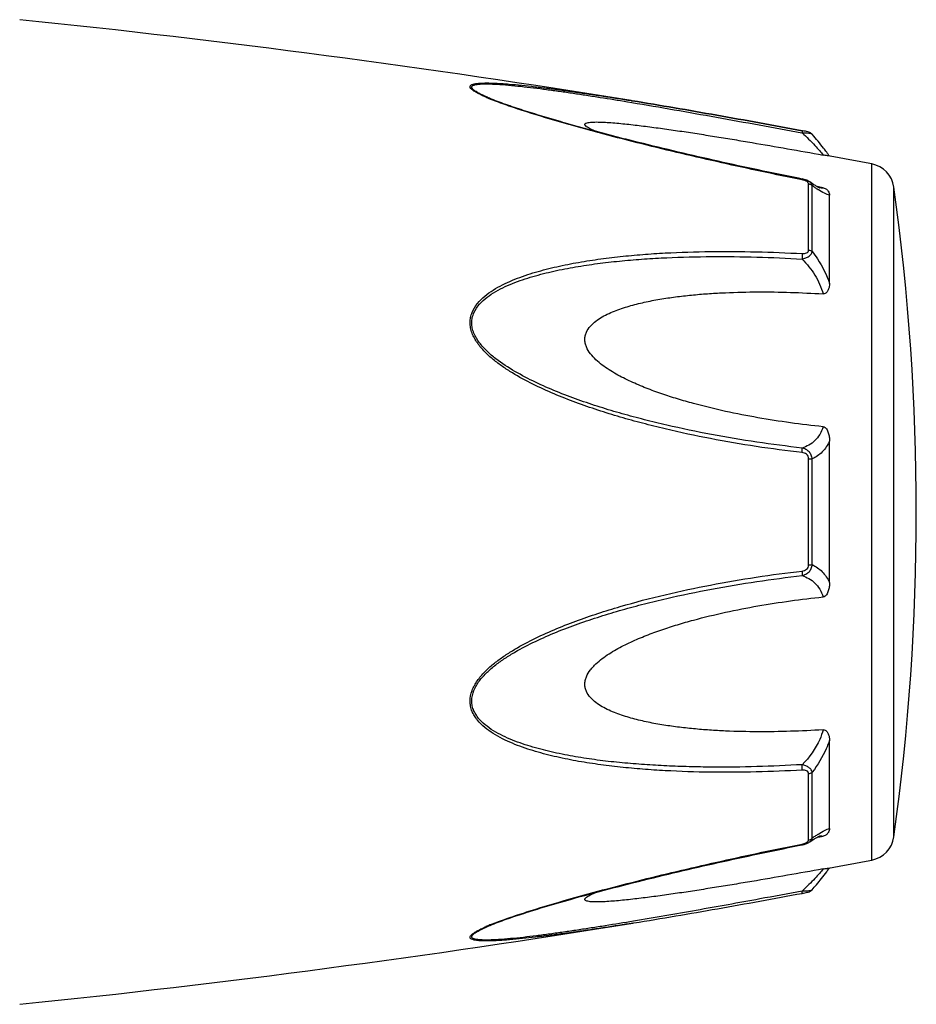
# Model space of a CAD drawing. Header units: millimetres. Extents: x 14365 to 105143, y -126377 to -22383.
# Tile 168 of 256: x 78311 to 78354, y -122801 to -122754. Entities that reach past the tile are written whole.
import ezdxf

# ---------------------------------------------------------------- set-up
doc = ezdxf.new("R2010")
doc.units = ezdxf.units.MM

msp = doc.modelspace()

# ---------------------------------------------------------------- linework, layer by layer
at = {"color": 0, "linetype": 'Continuous'}
for p, q in [((78333.553, -122757.816), (78333.55, -122757.815)), ((78340.087, -122757.981), (78340.297, -122758.015)), ((78340.263, -122757.926), (78340.282, -122757.929)), ((78340.282, -122757.929), (78340.311, -122757.934)), ((78340.311, -122757.934), (78340.282, -122757.929)), ((78348.348, -122759.453), (78348.366, -122759.456)), ((78348.385, -122759.355), (78348.368, -122759.352)), ((78348.844, -122759.523), (78348.844, -122759.523)), ((78351.666, -122793.938), (78351.666, -122760.929)), ((78348.372, -122761.643), (78348.197, -122761.608)), ((78348.672, -122765.011), (78348.672, -122761.869)), ((78348.724, -122761.778), (78348.723, -122761.777)), ((78348.732, -122761.783), (78348.724, -122761.778)), ((78348.85, -122765.082), (78348.85, -122761.959)), ((78349.209, -122762.031), (78349.079, -122762.006)), ((78349.198, -122762.067), (78349.197, -122762.066)), ((78349.358, -122762.059), (78349.209, -122762.031)), ((78352.715, -122792.839), (78352.715, -122762.028)), ((78349.666, -122766.593), (78349.666, -122762.409)), ((78349.666, -122780.781), (78349.666, -122774.069)), ((78348.672, -122779.944), (78348.672, -122774.904)), ((78348.85, -122779.93), (78348.85, -122774.918)), ((78349.666, -122792.449), (78349.666, -122788.261)), ((78348.672, -122792.988), (78348.672, -122789.842)), ((78348.85, -122792.898), (78348.85, -122789.771)), ((78349.076, -122792.854), (78349.203, -122792.829)), ((78349.196, -122792.792), (78349.196, -122792.792)), ((78349.203, -122792.829), (78349.358, -122792.8)), ((78348.181, -122793.253), (78348.373, -122793.215)), ((78348.723, -122793.08), (78348.724, -122793.08)), ((78348.724, -122793.08), (78348.732, -122793.074)), ((78333.574, -122797.036), (78333.575, -122797.035)), ((78340.339, -122796.928), (78340.386, -122796.921))]:
    msp.add_line(p, q, dxfattribs=at)
for centre, radius, start, end in [((78260.192, -123251.473), 500, 80.7849, 84.13647), ((78337.011, -122749.435), 9.088, 246.3609, 247.4013), ((78337.986, -122747.083), 11.634, 247.4181, 248.2786), ((78341.404, -122766.373), 10.1, 35.6084, 36.4199), ((78260.192, -123251.473), 499, 79.43712, 79.67776), ((78342.458, -122765.618), 8.803, 35.0395, 35.6116), ((78351.428, -122762.207), 1.3, 7.906, 79.4371), ((78348.096, -122763.038), 1.423, 75.2287, 78.791), ((78352.452, -122756.995), 6.132, 236.1693, 237.1241), ((78349.305, -122761.513), 0.564, 259.0707, 259.9327), ((78241.78, -122777.433), 112, 352.09404, 7.90596), ((78354.498, -122800.913), 9.805, 124.0491, 125.1691), ((78352.705, -122798.268), 6.609, 122.6489, 124.009), ((78351.428, -122792.66), 1.3, 280.5629, 352.094), ((78348.074, -122791.717), 1.527, 281.267, 282.0205), ((78348.587, -122792.988), 0.085, 350.9157, 359.9563), ((78341.492, -122788.566), 9.986, 323.6208, 324.6909), ((78260.192, -122303.394), 499, 280.32291, 280.56288), ((78342.772, -122789.478), 8.414, 324.7207, 325.0122), ((78346.893, -122787.522), 8.129, 280.4499, 280.9409), ((78260.192, -122303.394), 500, 275.86353, 279.22391), ((78337.086, -122805.598), 9.277, 112.3067, 113.5832), ((78338.047, -122807.919), 11.789, 111.7794, 112.3431)]:
    msp.add_arc(centre, radius, start, end, dxfattribs=at)
for points, knots in [([(78333.366, -122757.761), (78333.288, -122757.726), (78333.142, -122757.659), (78332.941, -122757.555), (78332.798, -122757.469), (78332.709, -122757.398), (78332.654, -122757.344), (78332.616, -122757.281), (78332.635, -122757.223), (78332.669, -122757.191), (78332.718, -122757.164), (78332.781, -122757.143), (78332.857, -122757.125), (78332.98, -122757.106), (78333.156, -122757.093), (78333.387, -122757.088), (78333.64, -122757.092), (78333.909, -122757.103), (78334.189, -122757.12), (78334.58, -122757.15), (78335.083, -122757.197), (78335.7, -122757.266), (78336.33, -122757.343), (78336.971, -122757.428), (78337.62, -122757.519), (78338.274, -122757.615), (78339.156, -122757.749), (78339.82, -122757.854), (78340.263, -122757.926)], [0, 0, 0, 0, 0.02948, 0.055907, 0.078214, 0.087353, 0.094931, 0.105555, 0.109954, 0.115017, 0.121315, 0.129009, 0.138057, 0.148338, 0.172058, 0.199047, 0.228459, 0.259634, 0.292171, 0.325754, 0.395293, 0.467136, 0.540634, 0.615369, 0.691049, 0.767475, 0.844512, 1, 1, 1, 1]), ([(78333.55, -122757.815), (78333.469, -122757.781), (78333.315, -122757.714), (78333.1, -122757.611), (78332.942, -122757.524), (78332.837, -122757.454), (78332.777, -122757.407), (78332.733, -122757.361), (78332.706, -122757.318), (78332.7, -122757.274), (78332.721, -122757.237), (78332.76, -122757.209), (78332.815, -122757.186), (78332.883, -122757.167), (78332.998, -122757.147), (78333.165, -122757.134), (78333.388, -122757.13), (78333.634, -122757.135), (78333.99, -122757.153), (78334.459, -122757.189), (78335.041, -122757.248), (78335.642, -122757.318), (78336.257, -122757.397), (78336.882, -122757.483), (78337.514, -122757.575), (78338.152, -122757.671), (78339.01, -122757.805), (78339.656, -122757.909), (78340.087, -122757.981)], [0, 0, 0, 0, 0.03089, 0.059177, 0.083881, 0.094457, 0.103528, 0.11093, 0.116684, 0.121223, 0.125685, 0.131127, 0.137993, 0.146338, 0.156051, 0.17896, 0.205464, 0.234539, 0.265468, 0.331155, 0.400252, 0.471609, 0.544574, 0.618731, 0.693793, 0.769568, 0.845928, 1, 1, 1, 1]), ([(78348.197, -122761.608), (78346.923, -122761.353), (78345.017, -122760.951), (78342.491, -122760.368), (78340.921, -122759.988), (78339.673, -122759.674), (78338.745, -122759.431), (78337.825, -122759.182), (78336.917, -122758.927), (78336.024, -122758.664), (78335.156, -122758.394), (78334.331, -122758.117), (78333.801, -122757.92), (78333.55, -122757.815)], [0, 0, 0, 0, 0.25737, 0.385747, 0.513657, 0.577329, 0.64069, 0.703648, 0.766063, 0.827658, 0.887975, 0.946116, 1, 1, 1, 1]), ([(78348.367, -122761.68), (78347.093, -122761.426), (78345.188, -122761.024), (78342.662, -122760.442), (78340.782, -122759.987), (78339.227, -122759.589), (78337.997, -122759.256), (78336.792, -122758.918), (78335.614, -122758.567), (78334.481, -122758.192), (78333.94, -122757.995), (78333.68, -122757.891)], [0, 0, 0, 0, 0.256646, 0.384673, 0.512244, 0.638988, 0.701822, 0.764153, 0.886175, 0.944757, 1, 1, 1, 1]), ([(78340.297, -122758.015), (78341.634, -122758.238), (78344.319, -122758.709), (78347, -122759.202), (78348.348, -122759.453)], [0, 0, 0, 0, 0.497132, 1, 1, 1, 1]), ([(78340.311, -122757.934), (78341.648, -122758.151), (78344.335, -122758.614), (78347.018, -122759.103), (78348.367, -122759.352)], [0, 0, 0, 0, 0.496975, 1, 1, 1, 1]), ([(78348.368, -122759.352), (78347.02, -122759.103), (78344.337, -122758.614), (78341.649, -122758.151), (78340.311, -122757.934)], [0, 0, 0, 0, 0.502936, 1, 1, 1, 1]), ([(78338.566, -122759.382), (78338.517, -122759.361), (78338.424, -122759.32), (78338.296, -122759.258), (78338.19, -122759.197), (78338.119, -122759.145), (78338.082, -122759.104), (78338.067, -122759.077), (78338.065, -122759.05), (78338.076, -122759.026), (78338.099, -122759.007), (78338.145, -122758.984), (78338.224, -122758.964), (78338.338, -122758.949), (78338.526, -122758.938), (78338.79, -122758.941), (78339.13, -122758.957), (78339.492, -122758.984), (78339.868, -122759.019), (78340.253, -122759.06), (78340.646, -122759.106), (78341.043, -122759.156), (78341.445, -122759.209), (78341.987, -122759.283), (78342.669, -122759.382), (78343.493, -122759.508), (78344.323, -122759.639), (78345.156, -122759.775), (78346.273, -122759.963), (78347.675, -122760.205), (78348.796, -122760.405), (78349.358, -122760.506)], [0, 0, 0, 0, 0.013224, 0.025246, 0.035584, 0.043707, 0.046793, 0.049242, 0.051265, 0.053246, 0.055591, 0.058505, 0.066098, 0.075763, 0.087038, 0.112872, 0.141444, 0.171707, 0.203125, 0.235343, 0.268137, 0.301392, 0.33501, 0.368911, 0.437385, 0.506544, 0.576211, 0.646269, 0.71663, 0.85801, 1, 1, 1, 1]), ([(78348.368, -122759.352), (78348.371, -122759.352), (78348.372, -122759.365), (78348.373, -122759.383), (78348.37, -122759.417), (78348.368, -122759.442), (78348.366, -122759.456)], [0, 0, 0, 0, 0.078563, 0.274425, 0.586251, 1, 1, 1, 1]), ([(78348.366, -122759.456), (78348.421, -122759.454), (78348.526, -122759.454), (78348.666, -122759.463), (78348.764, -122759.481), (78348.819, -122759.503), (78348.838, -122759.516), (78348.844, -122759.524)], [0, 0, 0, 0, 0.33971, 0.636245, 0.862204, 0.94183, 1, 1, 1, 1]), ([(78348.366, -122759.456), (78348.575, -122759.648), (78348.859, -122759.928), (78349.182, -122760.286), (78349.308, -122760.439), (78349.358, -122760.506)], [0, 0, 0, 0, 0.588807, 0.825815, 1, 1, 1, 1]), ([(78348.844, -122759.524), (78348.816, -122759.49), (78348.749, -122759.442), (78348.634, -122759.406), (78348.515, -122759.38), (78348.43, -122759.363), (78348.385, -122759.355)], [0, 0, 0, 0, 0.265729, 0.479644, 0.722816, 1, 1, 1, 1]), ([(78349.531, -122760.377), (78349.483, -122760.312), (78349.263, -122760.02), (78349.031, -122759.738), (78348.845, -122759.524)], [0, 0, 0, 0, 0.221481, 1, 1, 1, 1]), ([(78349.605, -122760.549), (78349.593, -122760.547), (78349.51, -122760.533), (78349.428, -122760.519), (78349.358, -122760.506)], [0, 0, 0, 0, 0.14802, 1, 1, 1, 1]), ([(78348.367, -122761.68), (78348.368, -122761.675), (78348.369, -122761.666), (78348.372, -122761.654), (78348.371, -122761.647), (78348.373, -122761.643), (78348.372, -122761.643)], [0, 0, 0, 0, 0.428218, 0.741394, 0.932956, 1, 1, 1, 1]), ([(78348.507, -122761.719), (78348.496, -122761.715), (78348.45, -122761.699), (78348.403, -122761.687), (78348.367, -122761.68)], [0, 0, 0, 0, 0.246414, 1, 1, 1, 1]), ([(78348.576, -122761.75), (78348.571, -122761.747), (78348.548, -122761.735), (78348.525, -122761.725), (78348.507, -122761.719)], [0, 0, 0, 0, 0.241505, 1, 1, 1, 1]), ([(78348.644, -122761.802), (78348.64, -122761.797), (78348.62, -122761.776), (78348.595, -122761.76), (78348.576, -122761.75)], [0, 0, 0, 0, 0.225244, 1, 1, 1, 1]), ([(78348.724, -122761.777), (78348.713, -122761.77), (78348.668, -122761.741), (78348.621, -122761.718), (78348.584, -122761.704)], [0, 0, 0, 0, 0.247211, 1, 1, 1, 1]), ([(78348.672, -122761.869), (78348.672, -122761.864), (78348.67, -122761.839), (78348.656, -122761.816), (78348.644, -122761.802)], [0, 0, 0, 0, 0.225175, 1, 1, 1, 1]), ([(78348.672, -122761.869), (78348.689, -122761.872), (78348.755, -122761.887), (78348.816, -122761.923), (78348.85, -122761.959)], [0, 0, 0, 0, 0.258764, 1, 1, 1, 1]), ([(78348.85, -122761.959), (78348.845, -122761.924), (78348.814, -122761.853), (78348.757, -122761.801), (78348.724, -122761.778)], [0, 0, 0, 0, 0.468978, 1, 1, 1, 1]), ([(78349.065, -122761.998), (78349.041, -122761.984), (78348.927, -122761.916), (78348.817, -122761.842), (78348.732, -122761.783)], [0, 0, 0, 0, 0.212027, 1, 1, 1, 1]), ([(78349.038, -122762.088), (78349.023, -122762.078), (78348.96, -122762.036), (78348.898, -122761.992), (78348.85, -122761.959)], [0, 0, 0, 0, 0.242177, 1, 1, 1, 1]), ([(78349.202, -122762.067), (78349.204, -122762.068), (78349.207, -122762.069), (78349.211, -122762.069), (78349.203, -122762.067), (78349.198, -122762.065), (78349.179, -122762.058), (78349.158, -122762.047), (78349.131, -122762.034), (78349.099, -122762.017), (78349.077, -122762.005), (78349.065, -122761.998)], [0, 0, 0, 0, 0.050729, 0.053439, 0.064665, 0.125059, 0.230112, 0.374221, 0.553235, 0.763061, 1, 1, 1, 1]), ([(78349.358, -122762.059), (78349.348, -122762.064), (78349.299, -122762.08), (78349.246, -122762.075), (78349.206, -122762.068)], [0, 0, 0, 0, 0.213215, 1, 1, 1, 1]), ([(78349.358, -122762.059), (78349.39, -122762.066), (78349.448, -122762.083), (78349.537, -122762.136), (78349.61, -122762.213), (78349.656, -122762.312), (78349.666, -122762.378), (78349.666, -122762.409)], [0, 0, 0, 0, 0.19482, 0.35748, 0.608365, 0.813655, 1, 1, 1, 1]), ([(78349.666, -122762.409), (78349.628, -122762.402), (78349.546, -122762.377), (78349.362, -122762.294), (78349.222, -122762.208), (78349.123, -122762.144)], [0, 0, 0, 0, 0.189472, 0.420855, 1, 1, 1, 1]), ([(78348.366, -122774.616), (78347.64, -122774.533), (78346.189, -122774.34), (78344.024, -122773.971), (78342.231, -122773.584), (78340.805, -122773.23), (78339.74, -122772.938), (78338.684, -122772.611), (78337.638, -122772.247), (78336.607, -122771.842), (78335.597, -122771.383), (78334.783, -122770.943), (78334.163, -122770.542), (78333.72, -122770.211), (78333.312, -122769.844), (78332.961, -122769.43), (78332.74, -122769.04), (78332.642, -122768.706), (78332.617, -122768.452), (78332.643, -122768.203), (78332.739, -122767.889), (78332.957, -122767.535), (78333.312, -122767.188), (78333.722, -122766.899), (78334.165, -122766.654), (78334.787, -122766.371), (78335.603, -122766.086), (78336.612, -122765.82), (78337.643, -122765.61), (78338.688, -122765.444), (78339.744, -122765.315), (78340.808, -122765.217), (78342.236, -122765.123), (78344.033, -122765.07), (78346.197, -122765.083), (78347.643, -122765.14), (78348.367, -122765.18)], [0, 0, 0, 0, 0.063635, 0.127396, 0.191296, 0.223303, 0.255348, 0.287434, 0.319562, 0.351727, 0.383919, 0.416107, 0.432182, 0.448215, 0.464156, 0.479907, 0.495291, 0.502793, 0.510127, 0.517331, 0.52445, 0.538608, 0.552922, 0.567437, 0.582127, 0.596956, 0.626929, 0.657232, 0.687777, 0.718508, 0.74939, 0.780398, 0.811517, 0.874045, 0.936883, 1, 1, 1, 1]), ([(78348.365, -122774.399), (78347.647, -122774.318), (78346.213, -122774.131), (78344.071, -122773.775), (78342.297, -122773.402), (78340.886, -122773.06), (78339.831, -122772.78), (78338.785, -122772.466), (78337.748, -122772.117), (78336.724, -122771.729), (78335.719, -122771.291), (78334.745, -122770.786), (78333.977, -122770.289), (78333.421, -122769.821), (78333.118, -122769.486), (78332.918, -122769.191), (78332.799, -122768.957), (78332.721, -122768.712), (78332.694, -122768.461), (78332.722, -122768.215), (78332.826, -122767.907), (78333.056, -122767.566), (78333.423, -122767.239), (78333.839, -122766.97), (78334.286, -122766.742), (78334.753, -122766.546), (78335.234, -122766.376), (78335.89, -122766.178), (78336.729, -122765.974), (78337.753, -122765.783), (78338.789, -122765.633), (78339.836, -122765.518), (78340.889, -122765.431), (78342.303, -122765.351), (78344.08, -122765.311), (78346.221, -122765.334), (78347.65, -122765.396), (78348.366, -122765.438)], [0, 0, 0, 0, 0.063589, 0.127295, 0.191136, 0.223111, 0.255121, 0.287171, 0.319267, 0.351401, 0.383569, 0.41575, 0.447866, 0.463844, 0.479652, 0.487454, 0.495134, 0.502662, 0.51, 0.517195, 0.524298, 0.538439, 0.552765, 0.567303, 0.582017, 0.596869, 0.611832, 0.626888, 0.657217, 0.687781, 0.718525, 0.749415, 0.780427, 0.811548, 0.874072, 0.936899, 1, 1, 1, 1]), ([(78348.366, -122765.438), (78348.426, -122765.424), (78348.54, -122765.39), (78348.691, -122765.313), (78348.804, -122765.212), (78348.844, -122765.124), (78348.85, -122765.082)], [0, 0, 0, 0, 0.291894, 0.562609, 0.798475, 1, 1, 1, 1]), ([(78348.367, -122765.18), (78348.371, -122765.22), (78348.374, -122765.306), (78348.37, -122765.392), (78348.366, -122765.438)], [0, 0, 0, 0, 0.467767, 1, 1, 1, 1]), ([(78348.367, -122765.18), (78348.404, -122765.182), (78348.476, -122765.181), (78348.578, -122765.158), (78348.656, -122765.099), (78348.672, -122765.038), (78348.672, -122765.011)], [0, 0, 0, 0, 0.287056, 0.554503, 0.787456, 1, 1, 1, 1]), ([(78348.672, -122765.011), (78348.689, -122765.013), (78348.753, -122765.025), (78348.814, -122765.052), (78348.85, -122765.082)], [0, 0, 0, 0, 0.266982, 1, 1, 1, 1]), ([(78348.85, -122765.082), (78348.936, -122765.195), (78349.266, -122765.665), (78349.524, -122766.185), (78349.666, -122766.593)], [0, 0, 0, 0, 0.246978, 1, 1, 1, 1]), ([(78348.366, -122765.438), (78348.596, -122765.666), (78349.005, -122766.177), (78349.276, -122766.778), (78349.358, -122767.092)], [0, 0, 0, 0, 0.500208, 1, 1, 1, 1]), ([(78349.666, -122766.593), (78349.666, -122766.644), (78349.657, -122766.748), (78349.622, -122766.873), (78349.574, -122766.966), (78349.524, -122767.031), (78349.452, -122767.084), (78349.39, -122767.094), (78349.358, -122767.092)], [0, 0, 0, 0, 0.238003, 0.476366, 0.597445, 0.721615, 0.853559, 1, 1, 1, 1]), ([(78349.358, -122773.387), (78348.842, -122773.335), (78347.81, -122773.212), (78346.269, -122772.971), (78344.734, -122772.672), (78343.465, -122772.365), (78342.46, -122772.076), (78341.712, -122771.835), (78340.973, -122771.565), (78340.247, -122771.258), (78339.66, -122770.964), (78339.211, -122770.693), (78338.888, -122770.47), (78338.587, -122770.221), (78338.324, -122769.939), (78338.156, -122769.666), (78338.079, -122769.43), (78338.06, -122769.25), (78338.079, -122769.073), (78338.155, -122768.851), (78338.322, -122768.606), (78338.588, -122768.372), (78338.889, -122768.177), (78339.212, -122768.013), (78339.663, -122767.824), (78340.251, -122767.636), (78340.976, -122767.46), (78341.714, -122767.323), (78342.462, -122767.216), (78343.216, -122767.133), (78343.975, -122767.072), (78344.994, -122767.016), (78346.274, -122766.988), (78347.815, -122767.01), (78348.843, -122767.059), (78349.358, -122767.092)], [0, 0, 0, 0, 0.063495, 0.12712, 0.190878, 0.25478, 0.286791, 0.31884, 0.350926, 0.383041, 0.415158, 0.431203, 0.447213, 0.463143, 0.478902, 0.4943, 0.5018, 0.509129, 0.516317, 0.523425, 0.537606, 0.551987, 0.566584, 0.581352, 0.596258, 0.626376, 0.656797, 0.687441, 0.718253, 0.749203, 0.780268, 0.811433, 0.874017, 0.936884, 1, 1, 1, 1]), ([(78349.358, -122773.387), (78349.321, -122773.516), (78349.22, -122773.757), (78348.986, -122774.056), (78348.695, -122774.271), (78348.477, -122774.363), (78348.365, -122774.399)], [0, 0, 0, 0, 0.272929, 0.523074, 0.761734, 1, 1, 1, 1]), ([(78349.358, -122773.387), (78349.391, -122773.391), (78349.457, -122773.417), (78349.525, -122773.494), (78349.575, -122773.582), (78349.622, -122773.706), (78349.657, -122773.869), (78349.666, -122774.002), (78349.666, -122774.068)], [0, 0, 0, 0, 0.125535, 0.252013, 0.377694, 0.502869, 0.751849, 1, 1, 1, 1]), ([(78349.666, -122774.069), (78349.579, -122774.258), (78349.355, -122774.599), (78349.022, -122774.835), (78348.85, -122774.918)], [0, 0, 0, 0, 0.522223, 1, 1, 1, 1]), ([(78348.85, -122774.918), (78348.844, -122774.856), (78348.811, -122774.731), (78348.7, -122774.573), (78348.546, -122774.459), (78348.426, -122774.414), (78348.365, -122774.399)], [0, 0, 0, 0, 0.250125, 0.500215, 0.750197, 1, 1, 1, 1]), ([(78348.366, -122774.616), (78348.369, -122774.574), (78348.373, -122774.502), (78348.371, -122774.429), (78348.365, -122774.399)], [0, 0, 0, 0, 0.583261, 1, 1, 1, 1]), ([(78348.672, -122774.904), (78348.672, -122774.865), (78348.658, -122774.787), (78348.585, -122774.692), (78348.48, -122774.637), (78348.404, -122774.621), (78348.366, -122774.616)], [0, 0, 0, 0, 0.249368, 0.500015, 0.750587, 1, 1, 1, 1]), ([(78348.672, -122774.904), (78348.689, -122774.904), (78348.749, -122774.907), (78348.808, -122774.911), (78348.85, -122774.918)], [0, 0, 0, 0, 0.284006, 1, 1, 1, 1]), ([(78348.366, -122789.673), (78347.642, -122789.713), (78346.196, -122789.772), (78344.032, -122789.787), (78342.235, -122789.727), (78340.807, -122789.634), (78339.743, -122789.538), (78338.687, -122789.408), (78337.642, -122789.241), (78336.611, -122789.031), (78335.602, -122788.764), (78334.787, -122788.479), (78334.164, -122788.195), (78333.722, -122787.95), (78333.313, -122787.661), (78333.016, -122787.369), (78332.826, -122787.102), (78332.713, -122786.883), (78332.641, -122786.646), (78332.609, -122786.311), (78332.7, -122785.882), (78332.959, -122785.417), (78333.312, -122785.004), (78333.72, -122784.637), (78334.163, -122784.306), (78334.783, -122783.905), (78335.597, -122783.465), (78336.607, -122783.006), (78337.639, -122782.601), (78338.685, -122782.238), (78340.092, -122781.804), (78341.87, -122781.337), (78344.025, -122780.883), (78346.19, -122780.51), (78347.641, -122780.316), (78348.367, -122780.232)], [0, 0, 0, 0, 0.063127, 0.125969, 0.188473, 0.219596, 0.250616, 0.281496, 0.312222, 0.342767, 0.373071, 0.403045, 0.417875, 0.432563, 0.447076, 0.461383, 0.468491, 0.475585, 0.482706, 0.489913, 0.504703, 0.520085, 0.535843, 0.551789, 0.567824, 0.583902, 0.616092, 0.648285, 0.680449, 0.712576, 0.744661, 0.808707, 0.872603, 0.936364, 1, 1, 1, 1]), ([(78348.366, -122780.449), (78348.427, -122780.434), (78348.546, -122780.389), (78348.701, -122780.275), (78348.811, -122780.117), (78348.844, -122779.993), (78348.85, -122779.93)], [0, 0, 0, 0, 0.249817, 0.499798, 0.74986, 1, 1, 1, 1]), ([(78348.367, -122780.232), (78348.37, -122780.274), (78348.374, -122780.346), (78348.371, -122780.419), (78348.366, -122780.449)], [0, 0, 0, 0, 0.582827, 1, 1, 1, 1]), ([(78348.367, -122780.232), (78348.405, -122780.227), (78348.481, -122780.211), (78348.585, -122780.156), (78348.658, -122780.061), (78348.672, -122779.983), (78348.672, -122779.944)], [0, 0, 0, 0, 0.249451, 0.500018, 0.750583, 1, 1, 1, 1]), ([(78348.672, -122779.944), (78348.689, -122779.944), (78348.749, -122779.942), (78348.808, -122779.937), (78348.85, -122779.93)], [0, 0, 0, 0, 0.284019, 1, 1, 1, 1]), ([(78348.85, -122779.93), (78349.022, -122780.014), (78349.354, -122780.251), (78349.579, -122780.592), (78349.666, -122780.781)], [0, 0, 0, 0, 0.477899, 1, 1, 1, 1]), ([(78348.365, -122789.415), (78347.649, -122789.456), (78346.22, -122789.519), (78344.433, -122789.54), (78343.01, -122789.516), (78341.947, -122789.476), (78340.888, -122789.415), (78339.834, -122789.332), (78338.788, -122789.217), (78337.752, -122789.064), (78336.728, -122788.874), (78335.724, -122788.63), (78334.91, -122788.367), (78334.286, -122788.105), (78333.839, -122787.878), (78333.423, -122787.608), (78333.117, -122787.333), (78332.918, -122787.076), (78332.798, -122786.865), (78332.72, -122786.633), (78332.685, -122786.301), (78332.785, -122785.876), (78333.058, -122785.423), (78333.422, -122785.026), (78333.837, -122784.675), (78334.284, -122784.359), (78334.907, -122783.976), (78335.719, -122783.555), (78336.724, -122783.117), (78337.749, -122782.729), (78338.786, -122782.382), (78339.833, -122782.069), (78340.886, -122781.785), (78342.297, -122781.443), (78344.073, -122781.079), (78346.214, -122780.718), (78347.648, -122780.53), (78348.366, -122780.449)], [0, 0, 0, 0, 0.063114, 0.125949, 0.157245, 0.188456, 0.219582, 0.250607, 0.281495, 0.312234, 0.342798, 0.373129, 0.40314, 0.417992, 0.432705, 0.447241, 0.461558, 0.468661, 0.475744, 0.482848, 0.490045, 0.504858, 0.520307, 0.536124, 0.552106, 0.56816, 0.584244, 0.616427, 0.648598, 0.680734, 0.712828, 0.744881, 0.776894, 0.808867, 0.872702, 0.936412, 1, 1, 1, 1]), ([(78348.366, -122780.449), (78348.478, -122780.485), (78348.695, -122780.578), (78348.986, -122780.793), (78349.221, -122781.092), (78349.321, -122781.333), (78349.358, -122781.462)], [0, 0, 0, 0, 0.238394, 0.476974, 0.727116, 1, 1, 1, 1]), ([(78349.666, -122780.781), (78349.666, -122780.848), (78349.657, -122780.98), (78349.622, -122781.143), (78349.575, -122781.268), (78349.525, -122781.356), (78349.457, -122781.432), (78349.391, -122781.459), (78349.358, -122781.462)], [0, 0, 0, 0, 0.248169, 0.497163, 0.622341, 0.748019, 0.874484, 1, 1, 1, 1]), ([(78349.358, -122787.761), (78348.843, -122787.793), (78347.815, -122787.842), (78346.274, -122787.864), (78344.994, -122787.836), (78343.975, -122787.779), (78343.216, -122787.718), (78342.462, -122787.635), (78341.714, -122787.528), (78340.976, -122787.39), (78340.251, -122787.214), (78339.663, -122787.026), (78339.212, -122786.837), (78338.889, -122786.673), (78338.588, -122786.478), (78338.323, -122786.243), (78338.154, -122785.999), (78338.079, -122785.777), (78338.06, -122785.599), (78338.08, -122785.419), (78338.156, -122785.183), (78338.289, -122784.965), (78338.454, -122784.771), (78338.637, -122784.587), (78338.888, -122784.379), (78339.211, -122784.155), (78339.66, -122783.885), (78340.248, -122783.59), (78340.973, -122783.283), (78341.712, -122783.013), (78342.46, -122782.772), (78343.465, -122782.484), (78344.734, -122782.177), (78346.269, -122781.878), (78347.81, -122781.638), (78348.842, -122781.515), (78349.358, -122781.462)], [0, 0, 0, 0, 0.063112, 0.125975, 0.188555, 0.219719, 0.250782, 0.281729, 0.312543, 0.343186, 0.373609, 0.403727, 0.418634, 0.433407, 0.448005, 0.462391, 0.476578, 0.483689, 0.490881, 0.498215, 0.505719, 0.521118, 0.528977, 0.536891, 0.552822, 0.568831, 0.584876, 0.616992, 0.649103, 0.681187, 0.713234, 0.745242, 0.809138, 0.87289, 0.93651, 1, 1, 1, 1]), ([(78349.358, -122787.761), (78349.318, -122787.916), (78349.101, -122788.529), (78348.711, -122789.072), (78348.365, -122789.415)], [0, 0, 0, 0, 0.247925, 1, 1, 1, 1]), ([(78349.358, -122787.761), (78349.39, -122787.759), (78349.452, -122787.769), (78349.524, -122787.821), (78349.574, -122787.886), (78349.622, -122787.98), (78349.657, -122788.105), (78349.666, -122788.209), (78349.666, -122788.26)], [0, 0, 0, 0, 0.146355, 0.278259, 0.402425, 0.523518, 0.761934, 1, 1, 1, 1]), ([(78349.666, -122788.261), (78349.619, -122788.397), (78349.407, -122788.93), (78349.11, -122789.429), (78348.85, -122789.771)], [0, 0, 0, 0, 0.251574, 1, 1, 1, 1]), ([(78348.85, -122789.771), (78348.844, -122789.729), (78348.804, -122789.641), (78348.69, -122789.54), (78348.539, -122789.462), (78348.425, -122789.428), (78348.365, -122789.415)], [0, 0, 0, 0, 0.201639, 0.43756, 0.708236, 1, 1, 1, 1]), ([(78348.366, -122789.673), (78348.37, -122789.633), (78348.373, -122789.547), (78348.369, -122789.46), (78348.365, -122789.415)], [0, 0, 0, 0, 0.467922, 1, 1, 1, 1]), ([(78348.672, -122789.842), (78348.672, -122789.815), (78348.656, -122789.754), (78348.577, -122789.695), (78348.476, -122789.672), (78348.403, -122789.671), (78348.366, -122789.673)], [0, 0, 0, 0, 0.212614, 0.445637, 0.713059, 1, 1, 1, 1]), ([(78348.672, -122789.842), (78348.689, -122789.84), (78348.753, -122789.828), (78348.814, -122789.801), (78348.85, -122789.771)], [0, 0, 0, 0, 0.267018, 1, 1, 1, 1]), ([(78349.139, -122792.703), (78349.235, -122792.642), (78349.371, -122792.56), (78349.55, -122792.48), (78349.629, -122792.456), (78349.666, -122792.449)], [0, 0, 0, 0, 0.577794, 0.80943, 1, 1, 1, 1]), ([(78349.666, -122792.449), (78349.666, -122792.481), (78349.656, -122792.547), (78349.61, -122792.646), (78349.537, -122792.723), (78349.448, -122792.776), (78349.39, -122792.794), (78349.358, -122792.8)], [0, 0, 0, 0, 0.186516, 0.391937, 0.642812, 0.805374, 1, 1, 1, 1]), ([(78348.672, -122792.988), (78348.689, -122792.985), (78348.755, -122792.97), (78348.816, -122792.934), (78348.85, -122792.898)], [0, 0, 0, 0, 0.258792, 1, 1, 1, 1]), ([(78348.724, -122793.08), (78348.756, -122793.057), (78348.813, -122793.005), (78348.845, -122792.933), (78348.85, -122792.898)], [0, 0, 0, 0, 0.53106, 1, 1, 1, 1]), ([(78348.732, -122793.074), (78348.762, -122793.053), (78348.87, -122792.98), (78348.98, -122792.909), (78349.061, -122792.862)], [0, 0, 0, 0, 0.283099, 1, 1, 1, 1]), ([(78349.061, -122792.862), (78349.09, -122792.846), (78349.136, -122792.821), (78349.184, -122792.799), (78349.202, -122792.792)], [0, 0, 0, 0, 0.632551, 1, 1, 1, 1]), ([(78349.196, -122792.792), (78349.212, -122792.789), (78349.266, -122792.781), (78349.323, -122792.784), (78349.358, -122792.8)], [0, 0, 0, 0, 0.296315, 1, 1, 1, 1]), ([(78333.574, -122797.036), (78333.825, -122796.931), (78334.355, -122796.734), (78335.179, -122796.458), (78336.045, -122796.189), (78337.24, -122795.837), (78338.764, -122795.419), (78341.243, -122794.782), (78344.383, -122794.045), (78346.911, -122793.507), (78348.181, -122793.253)], [0, 0, 0, 0, 0.054079, 0.112293, 0.172626, 0.23422, 0.359577, 0.486553, 0.742745, 1, 1, 1, 1]), ([(78333.673, -122796.972), (78333.932, -122796.868), (78334.474, -122796.671), (78335.607, -122796.295), (78337.091, -122795.851), (78338.916, -122795.35), (78341.405, -122794.71), (78344.555, -122793.971), (78347.093, -122793.432), (78348.367, -122793.177)], [0, 0, 0, 0, 0.055213, 0.113792, 0.23581, 0.360995, 0.487722, 0.743348, 1, 1, 1, 1]), ([(78348.367, -122793.177), (78348.368, -122793.182), (78348.369, -122793.191), (78348.372, -122793.204), (78348.372, -122793.21), (78348.373, -122793.214), (78348.373, -122793.215)], [0, 0, 0, 0, 0.428099, 0.741246, 0.932847, 1, 1, 1, 1]), ([(78348.506, -122793.139), (78348.512, -122793.137), (78348.535, -122793.128), (78348.558, -122793.117), (78348.574, -122793.108)], [0, 0, 0, 0, 0.257368, 1, 1, 1, 1]), ([(78348.528, -122793.174), (78348.546, -122793.168), (78348.613, -122793.144), (78348.679, -122793.111), (78348.723, -122793.08)], [0, 0, 0, 0, 0.254193, 1, 1, 1, 1]), ([(78348.574, -122793.108), (78348.588, -122793.101), (78348.629, -122793.076), (78348.666, -122793.035), (78348.671, -122793.001)], [0, 0, 0, 0, 0.308636, 1, 1, 1, 1]), ([(78349.358, -122794.36), (78349.39, -122794.354), (78349.474, -122794.339), (78349.558, -122794.326), (78349.611, -122794.317)], [0, 0, 0, 0, 0.376124, 1, 1, 1, 1]), ([(78349.358, -122794.36), (78348.795, -122794.462), (78347.672, -122794.662), (78346.269, -122794.904), (78345.15, -122795.092), (78344.315, -122795.228), (78343.484, -122795.359), (78342.659, -122795.485), (78341.975, -122795.583), (78341.433, -122795.658), (78341.031, -122795.711), (78340.633, -122795.76), (78340.24, -122795.806), (78339.854, -122795.846), (78339.478, -122795.881), (78339.116, -122795.907), (78338.777, -122795.923), (78338.514, -122795.925), (78338.327, -122795.913), (78338.215, -122795.897), (78338.137, -122795.877), (78338.093, -122795.853), (78338.072, -122795.832), (78338.064, -122795.807), (78338.07, -122795.78), (78338.087, -122795.753), (78338.126, -122795.711), (78338.199, -122795.659), (78338.308, -122795.598), (78338.438, -122795.534), (78338.532, -122795.494), (78338.582, -122795.473)], [0, 0, 0, 0, 0.142006, 0.283398, 0.353765, 0.423828, 0.493495, 0.562647, 0.631121, 0.66502, 0.698626, 0.731869, 0.764656, 0.796849, 0.828224, 0.858442, 0.886945, 0.912611, 0.92378, 0.93331, 0.940718, 0.943524, 0.945777, 0.947738, 0.949832, 0.952411, 0.955637, 0.963997, 0.974507, 0.98666, 1, 1, 1, 1]), ([(78349.358, -122794.36), (78349.308, -122794.427), (78349.182, -122794.581), (78348.958, -122794.829), (78348.68, -122795.114), (78348.475, -122795.311), (78348.365, -122795.411)], [0, 0, 0, 0, 0.174298, 0.411219, 0.692021, 1, 1, 1, 1]), ([(78348.845, -122795.344), (78348.911, -122795.268), (78349.148, -122794.99), (78349.375, -122794.702), (78349.532, -122794.489)], [0, 0, 0, 0, 0.274505, 1, 1, 1, 1]), ([(78348.365, -122795.411), (78347.695, -122795.535), (78346.024, -122795.844), (78343.361, -122796.326), (78341.366, -122796.67), (78340.373, -122796.836)], [0, 0, 0, 0, 0.251917, 0.627872, 1, 1, 1, 1]), ([(78340.386, -122796.921), (78341.712, -122796.705), (78344.374, -122796.246), (78347.032, -122795.763), (78348.368, -122795.516)], [0, 0, 0, 0, 0.497068, 1, 1, 1, 1]), ([(78348.845, -122795.344), (78348.838, -122795.351), (78348.819, -122795.365), (78348.764, -122795.387), (78348.666, -122795.404), (78348.525, -122795.414), (78348.421, -122795.413), (78348.365, -122795.411)], [0, 0, 0, 0, 0.057868, 0.137343, 0.363312, 0.660033, 1, 1, 1, 1]), ([(78348.368, -122795.516), (78348.37, -122795.516), (78348.372, -122795.502), (78348.372, -122795.485), (78348.37, -122795.45), (78348.367, -122795.425), (78348.365, -122795.411)], [0, 0, 0, 0, 0.078467, 0.274376, 0.586265, 1, 1, 1, 1]), ([(78348.436, -122795.503), (78348.476, -122795.495), (78348.55, -122795.48), (78348.655, -122795.456), (78348.758, -122795.421), (78348.818, -122795.375), (78348.845, -122795.344)], [0, 0, 0, 0, 0.273626, 0.507992, 0.727544, 1, 1, 1, 1]), ([(78340.339, -122796.928), (78339.891, -122797.001), (78339.222, -122797.107), (78338.333, -122797.243), (78337.672, -122797.34), (78337.018, -122797.431), (78336.371, -122797.517), (78335.734, -122797.595), (78335.112, -122797.664), (78334.604, -122797.712), (78334.209, -122797.742), (78333.926, -122797.76), (78333.654, -122797.771), (78333.399, -122797.776), (78333.165, -122797.771), (78332.987, -122797.757), (78332.862, -122797.738), (78332.784, -122797.721), (78332.719, -122797.699), (78332.668, -122797.673), (78332.634, -122797.641), (78332.622, -122797.599), (78332.634, -122797.554), (78332.665, -122797.509), (78332.712, -122797.462), (78332.8, -122797.392), (78332.944, -122797.303), (78333.147, -122797.198), (78333.296, -122797.131), (78333.375, -122797.096)], [0, 0, 0, 0, 0.155309, 0.232207, 0.308518, 0.38411, 0.45876, 0.532202, 0.604002, 0.673502, 0.707078, 0.73962, 0.77081, 0.800217, 0.827213, 0.851007, 0.8614, 0.870581, 0.878415, 0.8848, 0.889847, 0.894233, 0.899058, 0.905123, 0.912705, 0.92179, 0.943969, 0.970425, 1, 1, 1, 1]), ([(78340.373, -122796.836), (78339.927, -122796.91), (78339.261, -122797.02), (78338.374, -122797.159), (78337.716, -122797.259), (78337.063, -122797.355), (78336.417, -122797.445), (78335.781, -122797.528), (78335.157, -122797.603), (78334.554, -122797.666), (78334.066, -122797.705), (78333.695, -122797.725), (78333.438, -122797.732), (78333.204, -122797.73), (78333.027, -122797.718), (78332.904, -122797.699), (78332.829, -122797.682), (78332.769, -122797.659), (78332.725, -122797.632), (78332.701, -122797.593), (78332.705, -122797.548), (78332.732, -122797.504), (78332.776, -122797.457), (78332.837, -122797.408), (78332.944, -122797.336), (78333.107, -122797.245), (78333.329, -122797.139), (78333.49, -122797.07), (78333.574, -122797.036)], [0, 0, 0, 0, 0.153439, 0.229445, 0.304902, 0.379707, 0.453642, 0.526452, 0.597735, 0.666841, 0.732698, 0.763801, 0.793118, 0.81995, 0.843381, 0.853458, 0.862207, 0.869459, 0.875128, 0.87961, 0.884095, 0.889726, 0.896977, 0.905865, 0.916254, 0.94079, 0.969089, 1, 1, 1, 1])]:
    msp.add_open_spline(points, degree=3, knots=knots, dxfattribs=at)
for points in [[(78348.584, -122761.704), (78348.543, -122761.687), (78348.501, -122761.674), (78348.459, -122761.663)], [(78348.367, -122793.177), (78348.398, -122793.171), (78348.428, -122793.163), (78348.458, -122793.155)], [(78348.392, -122793.211), (78348.438, -122793.201), (78348.484, -122793.189), (78348.528, -122793.174)], [(78348.458, -122793.155), (78348.474, -122793.15), (78348.49, -122793.145), (78348.506, -122793.139)]]:
    msp.add_open_spline(points, degree=3, dxfattribs=at)

doc.saveas('drawing.dxf')
